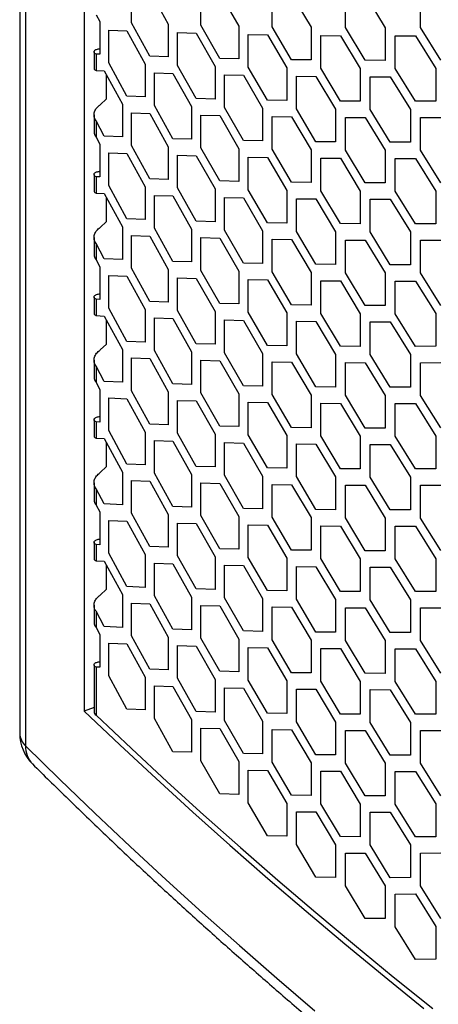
# Model space of a CAD drawing. Header units: millimetres. Extents: x 26293 to 29282, y 1612 to 3704.
# Tile 19 of 54: x 28481 to 28539, y 2623 to 2761. Entities that reach past the tile are written whole.
import ezdxf

# ---------------------------------------------------------------- set-up
doc = ezdxf.new("R2010")
doc.units = ezdxf.units.MM
doc.layers.add('1', color=7, linetype='Continuous')
doc.layers.add('5', color=251, linetype='Continuous')

msp = doc.modelspace()

# ---------------------------------------------------------------- linework, layer by layer
at = {"layer": '1'}
for p, q in [((28480.707, 3394.836), (28480.707, 2660.684)), ((28481.527, 3393.076), (28481.527, 2658.924)), ((28489.756, 3372.136), (28489.756, 2663.779)), ((28491.121, 2664.301), (28489.756, 2663.779))]:
    msp.add_line(p, q, dxfattribs=at)
at = {"layer": '1', "flags": 128}
for points in [[(28489.756, 2663.779), (28494.746, 2659.037), (28499.811, 2654.321), (28504.952, 2649.633), (28510.167, 2644.973), (28515.456, 2640.34), (28520.819, 2635.735), (28526.256, 2631.16), (28531.764, 2626.613), (28537.346, 2622.096)], [(28481.527, 2658.924), (28486.335, 2654.191), (28491.217, 2649.483), (28496.173, 2644.802), (28501.203, 2640.146), (28506.306, 2635.517), (28511.481, 2630.915), (28516.73, 2626.341), (28522.05, 2621.794)]]:
    msp.add_lwpolyline(points, dxfattribs=at)
at = {"layer": '1'}
for centre, radius, start, end in [((28486.782, 2660.684), 6.075, 180, 225.14724), ((28483.156, 2660.755), 2.45, 181.65023, 228.33751), ((28485.016, 2658.795), 3.492, 177.88048, 223.8214)]:
    msp.add_arc(centre, radius, start, end, dxfattribs=at)
msp.add_open_spline([(28482.497, 2656.378), (28483.296, 2655.585), (28485.612, 2653.288), (28489.495, 2649.506), (28494.168, 2645.038), (28498.908, 2640.594), (28503.714, 2636.174), (28508.586, 2631.779), (28513.523, 2627.408), (28518.525, 2623.062), (28523.591, 2618.742), (28528.721, 2614.448), (28533.915, 2610.18), (28539.172, 2605.938), (28544.492, 2601.723), (28549.875, 2597.534), (28555.32, 2593.373), (28560.826, 2589.24), (28566.394, 2585.135), (28572.022, 2581.058), (28577.711, 2577.009), (28583.46, 2572.989), (28589.268, 2568.999), (28595.136, 2565.037), (28601.062, 2561.106), (28607.046, 2557.204), (28613.089, 2553.333), (28619.188, 2549.492), (28625.344, 2545.682), (28631.557, 2541.904), (28637.826, 2538.156), (28644.15, 2534.441), (28650.529, 2530.757), (28656.962, 2527.106), (28663.45, 2523.487), (28669.991, 2519.9), (28676.585, 2516.347), (28683.231, 2512.827), (28689.93, 2509.341), (28696.68, 2505.888), (28703.481, 2502.47), (28710.333, 2499.085), (28717.235, 2495.735), (28724.186, 2492.42), (28731.186, 2489.14), (28738.235, 2485.895), (28745.331, 2482.686), (28752.475, 2479.512), (28759.666, 2476.375), (28766.903, 2473.273), (28774.186, 2470.208), (28781.514, 2467.18), (28788.887, 2464.188), (28796.304, 2461.233), (28803.765, 2458.316), (28811.269, 2455.436), (28818.815, 2452.594), (28826.403, 2449.79), (28834.032, 2447.024), (28841.703, 2444.296), (28849.413, 2441.607), (28855.994, 2439.354), (28860.011, 2438.004), (28861.433, 2437.526)], degree=3, knots=[0, 0, 0, 0, 0.0087723, 0.0254131, 0.0420544, 0.0586964, 0.0753391, 0.0919824, 0.1086263, 0.1252707, 0.1419157, 0.158561, 0.1752068, 0.191853, 0.2084995, 0.2251463, 0.2417934, 0.2584407, 0.2750883, 0.291736, 0.3083839, 0.3250319, 0.34168, 0.3583282, 0.3749765, 0.3916248, 0.4082731, 0.4249214, 0.4415697, 0.458218, 0.4748661, 0.4915143, 0.5081623, 0.5248102, 0.541458, 0.5581057, 0.5747533, 0.5914007, 0.608048, 0.6246951, 0.641342, 0.6579888, 0.6746353, 0.6912817, 0.7079279, 0.7245739, 0.7412197, 0.7578653, 0.7745107, 0.7911559, 0.8078009, 0.8244456, 0.8410901, 0.8577345, 0.8743785, 0.8910224, 0.9076661, 0.9243095, 0.9409527, 0.9575957, 0.9742385, 0.990881, 1, 1, 1, 1], dxfattribs=at)
at = {"layer": '5'}
for p, q in [((28496.367, 2760.25), (28496.367, 2764.832)), ((28498.934, 2764.738), (28501.519, 2760.069)), ((28506.09, 2759.933), (28506.09, 2764.515)), ((28508.729, 2764.447), (28511.386, 2759.804)), ((28516.082, 2759.715), (28516.082, 2764.297)), ((28518.791, 2764.256), (28521.519, 2759.64)), ((28526.339, 2759.599), (28526.339, 2764.181)), ((28529.118, 2764.168), (28531.916, 2759.58)), ((28536.858, 2759.588), (28536.858, 2764.17)), ((28491.402, 2761.401), (28491.922, 2760.432)), ((28491.922, 2760.432), (28491.922, 2755.849)), ((28498.934, 2755.574), (28496.367, 2760.25)), ((28493.186, 2754.65), (28493.186, 2759.232)), ((28493.186, 2759.232), (28495.728, 2759.129)), ((28495.728, 2759.129), (28498.29, 2754.451)), ((28501.519, 2760.069), (28501.519, 2755.486)), ((28502.819, 2754.3), (28502.819, 2758.882)), ((28502.819, 2758.882), (28505.434, 2758.805)), ((28508.729, 2755.282), (28506.09, 2759.933)), ((28511.386, 2759.804), (28511.386, 2755.221)), ((28518.791, 2755.091), (28516.082, 2759.715)), ((28521.519, 2759.64), (28521.519, 2755.058)), ((28529.118, 2755.003), (28526.339, 2759.599)), ((28531.916, 2759.58), (28531.916, 2754.997)), ((28539.707, 2755.02), (28536.858, 2759.588)), ((28505.434, 2758.805), (28508.067, 2754.153)), ((28512.722, 2754.048), (28512.722, 2758.63)), ((28512.722, 2758.63), (28515.407, 2758.58)), ((28515.407, 2758.58), (28518.112, 2753.955)), ((28522.89, 2753.898), (28522.89, 2758.48)), ((28522.89, 2758.48), (28525.647, 2758.458)), ((28525.647, 2758.458), (28528.422, 2753.86)), ((28533.322, 2758.434), (28536.148, 2758.439)), ((28533.322, 2753.852), (28533.322, 2758.434)), ((28536.148, 2758.439), (28538.993, 2753.87)), ((28491.121, 2756.188), (28491.121, 2753.897)), ((28491.402, 2755.872), (28491.402, 2753.581)), ((28491.922, 2755.849), (28491.402, 2755.872)), ((28501.519, 2755.486), (28498.934, 2755.574)), ((28511.386, 2755.221), (28508.729, 2755.282)), ((28521.519, 2755.058), (28518.791, 2755.091)), ((28531.916, 2754.997), (28529.118, 2755.003)), ((28491.402, 2753.581), (28492.554, 2753.531)), ((28492.554, 2753.531), (28495.091, 2748.844)), ((28495.728, 2749.965), (28493.186, 2754.65)), ((28498.29, 2754.451), (28498.29, 2749.869)), ((28505.434, 2749.641), (28502.819, 2754.3)), ((28508.067, 2754.153), (28508.067, 2749.571)), ((28515.407, 2749.416), (28512.722, 2754.048)), ((28518.112, 2753.955), (28518.112, 2749.373)), ((28525.647, 2749.293), (28522.89, 2753.898)), ((28528.422, 2753.86), (28528.422, 2749.278)), ((28536.148, 2749.275), (28533.322, 2753.852)), ((28538.993, 2753.87), (28538.993, 2749.288)), ((28492.875, 2749.609), (28492.875, 2752.937)), ((28499.578, 2748.678), (28499.578, 2753.26)), ((28499.578, 2753.26), (28502.169, 2753.174)), ((28502.169, 2753.174), (28504.778, 2748.514)), ((28509.391, 2748.393), (28509.391, 2752.975)), ((28509.391, 2752.975), (28512.053, 2752.916)), ((28512.053, 2752.916), (28514.734, 2748.282)), ((28519.471, 2748.209), (28519.471, 2752.791)), ((28519.471, 2752.791), (28522.204, 2752.759)), ((28522.204, 2752.759), (28524.956, 2748.152)), ((28529.816, 2748.127), (28529.816, 2752.71)), ((28529.816, 2752.71), (28532.619, 2752.706)), ((28532.619, 2752.706), (28535.44, 2748.127)), ((28491.99, 2748.769), (28492.875, 2749.609)), ((28498.29, 2749.869), (28495.728, 2749.965)), ((28508.067, 2749.571), (28505.434, 2749.641)), ((28518.112, 2749.373), (28515.407, 2749.416)), ((28528.422, 2749.278), (28525.647, 2749.293)), ((28538.993, 2749.288), (28536.148, 2749.275)), ((28495.091, 2748.844), (28495.091, 2744.262)), ((28502.169, 2744.01), (28499.578, 2748.678)), ((28504.778, 2748.514), (28504.778, 2743.931)), ((28512.053, 2743.752), (28509.391, 2748.393)), ((28514.734, 2748.282), (28514.734, 2743.7)), ((28522.204, 2743.595), (28519.471, 2748.209)), ((28524.956, 2748.152), (28524.956, 2743.57)), ((28532.619, 2743.541), (28529.816, 2748.127)), ((28535.44, 2748.127), (28535.44, 2743.545)), ((28491.121, 2747.354), (28491.121, 2745.063)), ((28491.402, 2746.508), (28491.402, 2744.217)), ((28492.554, 2744.366), (28491.402, 2746.508)), ((28496.367, 2743.067), (28496.367, 2747.649)), ((28496.367, 2747.649), (28498.934, 2747.555)), ((28498.934, 2747.555), (28501.519, 2742.885)), ((28506.09, 2742.749), (28506.09, 2747.331)), ((28506.09, 2747.331), (28508.729, 2747.263)), ((28508.729, 2747.263), (28511.386, 2742.62)), ((28516.082, 2742.531), (28516.082, 2747.113)), ((28516.082, 2747.113), (28518.791, 2747.072)), ((28518.791, 2747.072), (28521.519, 2742.456)), ((28526.339, 2742.415), (28526.339, 2746.997)), ((28526.339, 2746.997), (28529.118, 2746.984)), ((28529.118, 2746.984), (28531.916, 2742.396)), ((28536.858, 2746.986), (28539.707, 2747.001)), ((28536.858, 2742.404), (28536.858, 2746.986)), ((28491.402, 2744.217), (28491.922, 2743.248)), ((28495.091, 2744.262), (28492.554, 2744.366)), ((28504.778, 2743.931), (28502.169, 2744.01)), ((28514.734, 2743.7), (28512.053, 2743.752)), ((28491.922, 2743.248), (28491.922, 2738.666)), ((28498.934, 2738.39), (28496.367, 2743.067)), ((28501.519, 2742.885), (28501.519, 2738.303)), ((28508.729, 2738.099), (28506.09, 2742.749)), ((28511.386, 2742.62), (28511.386, 2738.038)), ((28518.791, 2737.908), (28516.082, 2742.531)), ((28521.519, 2742.456), (28521.519, 2737.874)), ((28524.956, 2743.57), (28522.204, 2743.595)), ((28529.118, 2737.819), (28526.339, 2742.415)), ((28531.916, 2742.396), (28531.916, 2737.814)), ((28535.44, 2743.545), (28532.619, 2743.541)), ((28539.707, 2737.837), (28536.858, 2742.404)), ((28493.186, 2737.466), (28493.186, 2742.048)), ((28493.186, 2742.048), (28495.728, 2741.946)), ((28495.728, 2741.946), (28498.29, 2737.267)), ((28502.819, 2737.116), (28502.819, 2741.698)), ((28502.819, 2741.698), (28505.434, 2741.622)), ((28505.434, 2741.622), (28508.067, 2736.969)), ((28512.722, 2736.865), (28512.722, 2741.447)), ((28512.722, 2741.447), (28515.407, 2741.397)), ((28515.407, 2741.397), (28518.112, 2736.772)), ((28522.89, 2736.714), (28522.89, 2741.297)), ((28522.89, 2741.297), (28525.647, 2741.274)), ((28525.647, 2741.274), (28528.422, 2736.676)), ((28533.322, 2741.25), (28536.148, 2741.256)), ((28533.322, 2736.668), (28533.322, 2741.25)), ((28536.148, 2741.256), (28538.993, 2736.687)), ((28491.121, 2739.005), (28491.121, 2736.713)), ((28491.402, 2738.688), (28491.402, 2736.397)), ((28491.922, 2738.666), (28491.402, 2738.688)), ((28501.519, 2738.303), (28498.934, 2738.39)), ((28495.728, 2732.781), (28493.186, 2737.466)), ((28498.29, 2737.267), (28498.29, 2732.685)), ((28505.434, 2732.457), (28502.819, 2737.116)), ((28508.067, 2736.969), (28508.067, 2732.387)), ((28511.386, 2738.038), (28508.729, 2738.099)), ((28515.407, 2732.232), (28512.722, 2736.865)), ((28518.112, 2736.772), (28518.112, 2732.189)), ((28521.519, 2737.874), (28518.791, 2737.908)), ((28531.916, 2737.814), (28529.118, 2737.819)), ((28491.402, 2736.397), (28492.554, 2736.347)), ((28492.554, 2736.347), (28495.091, 2731.66)), ((28492.875, 2732.425), (28492.875, 2735.753)), ((28499.578, 2731.494), (28499.578, 2736.076)), ((28499.578, 2736.076), (28502.169, 2735.991)), ((28502.169, 2735.991), (28504.778, 2731.33)), ((28509.391, 2731.209), (28509.391, 2735.792)), ((28509.391, 2735.792), (28512.053, 2735.733)), ((28512.053, 2735.733), (28514.734, 2731.098)), ((28519.471, 2731.025), (28519.471, 2735.607)), ((28519.471, 2735.607), (28522.204, 2735.576)), ((28522.204, 2735.576), (28524.956, 2730.969)), ((28525.647, 2732.109), (28522.89, 2736.714)), ((28528.422, 2736.676), (28528.422, 2732.094)), ((28529.816, 2730.944), (28529.816, 2735.526)), ((28529.816, 2735.526), (28532.619, 2735.522)), ((28532.619, 2735.522), (28535.44, 2730.944)), ((28536.148, 2732.091), (28533.322, 2736.668)), ((28538.993, 2736.687), (28538.993, 2732.104)), ((28498.29, 2732.685), (28495.728, 2732.781)), ((28491.99, 2731.586), (28492.875, 2732.425)), ((28495.091, 2731.66), (28495.091, 2727.078)), ((28502.169, 2726.826), (28499.578, 2731.494)), ((28504.778, 2731.33), (28504.778, 2726.748)), ((28508.067, 2732.387), (28505.434, 2732.457)), ((28518.112, 2732.189), (28515.407, 2732.232)), ((28528.422, 2732.094), (28525.647, 2732.109)), ((28538.993, 2732.104), (28536.148, 2732.091)), ((28491.121, 2730.171), (28491.121, 2727.879)), ((28496.367, 2725.883), (28496.367, 2730.465)), ((28496.367, 2730.465), (28498.934, 2730.371)), ((28498.934, 2730.371), (28501.519, 2725.701)), ((28506.09, 2725.565), (28506.09, 2730.148)), ((28506.09, 2730.148), (28508.729, 2730.08)), ((28508.729, 2730.08), (28511.386, 2725.437)), ((28512.053, 2726.568), (28509.391, 2731.209)), ((28514.734, 2731.098), (28514.734, 2726.516)), ((28516.082, 2725.347), (28516.082, 2729.93)), ((28516.082, 2729.93), (28518.791, 2729.889)), ((28518.791, 2729.889), (28521.519, 2725.273)), ((28522.204, 2726.411), (28519.471, 2731.025)), ((28524.956, 2730.969), (28524.956, 2726.386)), ((28532.619, 2726.358), (28529.816, 2730.944)), ((28535.44, 2730.944), (28535.44, 2726.361)), ((28491.402, 2729.324), (28491.402, 2727.033)), ((28492.554, 2727.183), (28491.402, 2729.324)), ((28526.339, 2725.231), (28526.339, 2729.814)), ((28526.339, 2729.814), (28529.118, 2729.8)), ((28529.118, 2729.8), (28531.916, 2725.212)), ((28536.858, 2729.803), (28539.707, 2729.818)), ((28536.858, 2725.22), (28536.858, 2729.803)), ((28495.091, 2727.078), (28492.554, 2727.183)), ((28491.402, 2727.033), (28491.922, 2726.064)), ((28491.922, 2726.064), (28491.922, 2721.482)), ((28498.934, 2721.206), (28496.367, 2725.883)), ((28504.778, 2726.748), (28502.169, 2726.826)), ((28514.734, 2726.516), (28512.053, 2726.568)), ((28524.956, 2726.386), (28522.204, 2726.411)), ((28535.44, 2726.361), (28532.619, 2726.358)), ((28493.186, 2720.283), (28493.186, 2724.865)), ((28493.186, 2724.865), (28495.728, 2724.762)), ((28495.728, 2724.762), (28498.29, 2720.084)), ((28501.519, 2725.701), (28501.519, 2721.119)), ((28502.819, 2719.932), (28502.819, 2724.515)), ((28502.819, 2724.515), (28505.434, 2724.438)), ((28505.434, 2724.438), (28508.067, 2719.786)), ((28508.729, 2720.915), (28506.09, 2725.565)), ((28511.386, 2725.437), (28511.386, 2720.854)), ((28518.791, 2720.724), (28516.082, 2725.347)), ((28521.519, 2725.273), (28521.519, 2720.69)), ((28529.118, 2720.636), (28526.339, 2725.231)), ((28531.916, 2725.212), (28531.916, 2720.63)), ((28539.707, 2720.653), (28536.858, 2725.22)), ((28512.722, 2719.681), (28512.722, 2724.263)), ((28512.722, 2724.263), (28515.407, 2724.213)), ((28515.407, 2724.213), (28518.112, 2719.588)), ((28522.89, 2719.531), (28522.89, 2724.113)), ((28522.89, 2724.113), (28525.647, 2724.09)), ((28525.647, 2724.09), (28528.422, 2719.493)), ((28533.322, 2724.067), (28536.148, 2724.072)), ((28533.322, 2719.484), (28533.322, 2724.067)), ((28536.148, 2724.072), (28538.993, 2719.503)), ((28491.121, 2721.821), (28491.121, 2719.53)), ((28491.402, 2721.505), (28491.402, 2719.214)), ((28491.922, 2721.482), (28491.402, 2721.505)), ((28495.728, 2715.597), (28493.186, 2720.283)), ((28501.519, 2721.119), (28498.934, 2721.206)), ((28511.386, 2720.854), (28508.729, 2720.915)), ((28521.519, 2720.69), (28518.791, 2720.724)), ((28531.916, 2720.63), (28529.118, 2720.636)), ((28491.402, 2719.214), (28492.554, 2719.164)), ((28492.554, 2719.164), (28495.091, 2714.477)), ((28498.29, 2720.084), (28498.29, 2715.501)), ((28499.578, 2714.31), (28499.578, 2718.893)), ((28499.578, 2718.893), (28502.169, 2718.807)), ((28502.169, 2718.807), (28504.778, 2714.146)), ((28505.434, 2715.273), (28502.819, 2719.932)), ((28508.067, 2719.786), (28508.067, 2715.204)), ((28515.407, 2715.049), (28512.722, 2719.681)), ((28518.112, 2719.588), (28518.112, 2715.006)), ((28525.647, 2714.926), (28522.89, 2719.531)), ((28528.422, 2719.493), (28528.422, 2714.911)), ((28536.148, 2714.908), (28533.322, 2719.484)), ((28538.993, 2719.503), (28538.993, 2714.921)), ((28492.875, 2715.241), (28492.875, 2718.57)), ((28509.391, 2714.026), (28509.391, 2718.608)), ((28509.391, 2718.608), (28512.053, 2718.549)), ((28512.053, 2718.549), (28514.734, 2713.915)), ((28519.471, 2713.841), (28519.471, 2718.424)), ((28519.471, 2718.424), (28522.204, 2718.392)), ((28522.204, 2718.392), (28524.956, 2713.785)), ((28529.816, 2713.76), (28529.816, 2718.343)), ((28529.816, 2718.343), (28532.619, 2718.339)), ((28532.619, 2718.339), (28535.44, 2713.76)), ((28491.99, 2714.402), (28492.875, 2715.241)), ((28498.29, 2715.501), (28495.728, 2715.597)), ((28508.067, 2715.204), (28505.434, 2715.273)), ((28518.112, 2715.006), (28515.407, 2715.049)), ((28528.422, 2714.911), (28525.647, 2714.926)), ((28538.993, 2714.921), (28536.148, 2714.908)), ((28495.091, 2714.477), (28495.091, 2709.895)), ((28502.169, 2709.643), (28499.578, 2714.31)), ((28504.778, 2714.146), (28504.778, 2709.564)), ((28512.053, 2709.384), (28509.391, 2714.026)), ((28514.734, 2713.915), (28514.734, 2709.332)), ((28522.204, 2709.227), (28519.471, 2713.841)), ((28524.956, 2713.785), (28524.956, 2709.203)), ((28532.619, 2709.174), (28529.816, 2713.76)), ((28535.44, 2713.76), (28535.44, 2709.178)), ((28491.121, 2712.987), (28491.121, 2710.696)), ((28491.402, 2712.141), (28491.402, 2709.85)), ((28492.554, 2709.999), (28491.402, 2712.141)), ((28496.367, 2708.699), (28496.367, 2713.282)), ((28496.367, 2713.282), (28498.934, 2713.187)), ((28498.934, 2713.187), (28501.519, 2708.518)), ((28506.09, 2708.382), (28506.09, 2712.964)), ((28506.09, 2712.964), (28508.729, 2712.896)), ((28508.729, 2712.896), (28511.386, 2708.253)), ((28516.082, 2708.164), (28516.082, 2712.746)), ((28516.082, 2712.746), (28518.791, 2712.705)), ((28518.791, 2712.705), (28521.519, 2708.089)), ((28526.339, 2708.048), (28526.339, 2712.63)), ((28526.339, 2712.63), (28529.118, 2712.617)), ((28529.118, 2712.617), (28531.916, 2708.029)), ((28536.858, 2712.619), (28539.707, 2712.634)), ((28536.858, 2708.037), (28536.858, 2712.619)), ((28491.402, 2709.85), (28491.922, 2708.881)), ((28495.091, 2709.895), (28492.554, 2709.999)), ((28504.778, 2709.564), (28502.169, 2709.643)), ((28514.734, 2709.332), (28512.053, 2709.384)), ((28524.956, 2709.203), (28522.204, 2709.227)), ((28535.44, 2709.178), (28532.619, 2709.174)), ((28491.922, 2708.881), (28491.922, 2704.298)), ((28498.934, 2704.023), (28496.367, 2708.699)), ((28501.519, 2708.518), (28501.519, 2703.935)), ((28508.729, 2703.731), (28506.09, 2708.382)), ((28511.386, 2708.253), (28511.386, 2703.671)), ((28518.791, 2703.54), (28516.082, 2708.164)), ((28521.519, 2708.089), (28521.519, 2703.507)), ((28529.118, 2703.452), (28526.339, 2708.048)), ((28531.916, 2708.029), (28531.916, 2703.446)), ((28539.707, 2703.47), (28536.858, 2708.037)), ((28493.186, 2703.099), (28493.186, 2707.681)), ((28493.186, 2707.681), (28495.728, 2707.578)), ((28495.728, 2707.578), (28498.29, 2702.9)), ((28502.819, 2702.749), (28502.819, 2707.331)), ((28502.819, 2707.331), (28505.434, 2707.254)), ((28505.434, 2707.254), (28508.067, 2702.602)), ((28512.722, 2702.497), (28512.722, 2707.08)), ((28512.722, 2707.08), (28515.407, 2707.029)), ((28515.407, 2707.029), (28518.112, 2702.404)), ((28522.89, 2702.347), (28522.89, 2706.929)), ((28522.89, 2706.929), (28525.647, 2706.907)), ((28525.647, 2706.907), (28528.422, 2702.309)), ((28533.322, 2706.883), (28536.148, 2706.889)), ((28533.322, 2702.301), (28533.322, 2706.883)), ((28536.148, 2706.889), (28538.993, 2702.319)), ((28491.121, 2704.637), (28491.121, 2702.346)), ((28491.402, 2704.321), (28491.402, 2702.03)), ((28491.922, 2704.298), (28491.402, 2704.321)), ((28501.519, 2703.935), (28498.934, 2704.023)), ((28511.386, 2703.671), (28508.729, 2703.731)), ((28495.728, 2698.414), (28493.186, 2703.099)), ((28498.29, 2702.9), (28498.29, 2698.318)), ((28505.434, 2698.09), (28502.819, 2702.749)), ((28508.067, 2702.602), (28508.067, 2698.02)), ((28515.407, 2697.865), (28512.722, 2702.497)), ((28518.112, 2702.404), (28518.112, 2697.822)), ((28521.519, 2703.507), (28518.791, 2703.54)), ((28525.647, 2697.742), (28522.89, 2702.347)), ((28528.422, 2702.309), (28528.422, 2697.727)), ((28531.916, 2703.446), (28529.118, 2703.452)), ((28536.148, 2697.724), (28533.322, 2702.301)), ((28538.993, 2702.319), (28538.993, 2697.737)), ((28491.402, 2702.03), (28492.554, 2701.98)), ((28492.554, 2701.98), (28495.091, 2697.293)), ((28492.875, 2698.058), (28492.875, 2701.386)), ((28499.578, 2697.127), (28499.578, 2701.709)), ((28499.578, 2701.709), (28502.169, 2701.624)), ((28502.169, 2701.624), (28504.778, 2696.963)), ((28509.391, 2696.842), (28509.391, 2701.424)), ((28509.391, 2701.424), (28512.053, 2701.365)), ((28512.053, 2701.365), (28514.734, 2696.731)), ((28519.471, 2696.658), (28519.471, 2701.24)), ((28519.471, 2701.24), (28522.204, 2701.208)), ((28522.204, 2701.208), (28524.956, 2696.601)), ((28529.816, 2696.577), (28529.816, 2701.159)), ((28529.816, 2701.159), (28532.619, 2701.155)), ((28532.619, 2701.155), (28535.44, 2696.576)), ((28498.29, 2698.318), (28495.728, 2698.414)), ((28491.99, 2697.218), (28492.875, 2698.058)), ((28495.091, 2697.293), (28495.091, 2692.711)), ((28502.169, 2692.459), (28499.578, 2697.127)), ((28504.778, 2696.963), (28504.778, 2692.38)), ((28508.067, 2698.02), (28505.434, 2698.09)), ((28512.053, 2692.201), (28509.391, 2696.842)), ((28514.734, 2696.731), (28514.734, 2692.149)), ((28518.112, 2697.822), (28515.407, 2697.865)), ((28528.422, 2697.727), (28525.647, 2697.742)), ((28538.993, 2697.737), (28536.148, 2697.724)), ((28491.121, 2695.803), (28491.121, 2693.512)), ((28496.367, 2691.516), (28496.367, 2696.098)), ((28496.367, 2696.098), (28498.934, 2696.004)), ((28498.934, 2696.004), (28501.519, 2691.334)), ((28506.09, 2691.198), (28506.09, 2695.78)), ((28506.09, 2695.78), (28508.729, 2695.712)), ((28508.729, 2695.712), (28511.386, 2691.069)), ((28516.082, 2690.98), (28516.082, 2695.562)), ((28516.082, 2695.562), (28518.791, 2695.521)), ((28518.791, 2695.521), (28521.519, 2690.905)), ((28522.204, 2692.044), (28519.471, 2696.658)), ((28524.956, 2696.601), (28524.956, 2692.019)), ((28526.339, 2690.864), (28526.339, 2695.446)), ((28526.339, 2695.446), (28529.118, 2695.433)), ((28529.118, 2695.433), (28531.916, 2690.845)), ((28532.619, 2691.99), (28529.816, 2696.577)), ((28535.44, 2696.576), (28535.44, 2691.994)), ((28536.858, 2695.435), (28539.707, 2695.451)), ((28536.858, 2690.853), (28536.858, 2695.435)), ((28491.402, 2694.957), (28491.402, 2692.666)), ((28492.554, 2692.816), (28491.402, 2694.957)), ((28491.402, 2692.666), (28491.922, 2691.697)), ((28495.091, 2692.711), (28492.554, 2692.816)), ((28491.922, 2691.697), (28491.922, 2687.115)), ((28498.934, 2686.839), (28496.367, 2691.516)), ((28501.519, 2691.334), (28501.519, 2686.752)), ((28504.778, 2692.38), (28502.169, 2692.459)), ((28514.734, 2692.149), (28512.053, 2692.201)), ((28524.956, 2692.019), (28522.204, 2692.044)), ((28535.44, 2691.994), (28532.619, 2691.99)), ((28493.186, 2685.915), (28493.186, 2690.498)), ((28493.186, 2690.498), (28495.728, 2690.395)), ((28495.728, 2690.395), (28498.29, 2685.716)), ((28502.819, 2685.565), (28502.819, 2690.147)), ((28502.819, 2690.147), (28505.434, 2690.071)), ((28505.434, 2690.071), (28508.067, 2685.419)), ((28508.729, 2686.548), (28506.09, 2691.198)), ((28511.386, 2691.069), (28511.386, 2686.487)), ((28512.722, 2685.314), (28512.722, 2689.896)), ((28512.722, 2689.896), (28515.407, 2689.846)), ((28515.407, 2689.846), (28518.112, 2685.221)), ((28518.791, 2686.357), (28516.082, 2690.98)), ((28521.519, 2690.905), (28521.519, 2686.323)), ((28529.118, 2686.269), (28526.339, 2690.864)), ((28531.916, 2690.845), (28531.916, 2686.263)), ((28539.707, 2686.286), (28536.858, 2690.853)), ((28522.89, 2685.163), (28522.89, 2689.746)), ((28522.89, 2689.746), (28525.647, 2689.723)), ((28525.647, 2689.723), (28528.422, 2685.126)), ((28533.322, 2689.699), (28536.148, 2689.705)), ((28533.322, 2685.117), (28533.322, 2689.699)), ((28536.148, 2689.705), (28538.993, 2685.136)), ((28491.121, 2687.454), (28491.121, 2685.163)), ((28491.402, 2687.138), (28491.402, 2684.846)), ((28491.922, 2687.115), (28491.402, 2687.138)), ((28495.728, 2681.23), (28493.186, 2685.915)), ((28498.29, 2685.716), (28498.29, 2681.134)), ((28501.519, 2686.752), (28498.934, 2686.839)), ((28511.386, 2686.487), (28508.729, 2686.548)), ((28521.519, 2686.323), (28518.791, 2686.357)), ((28531.916, 2686.263), (28529.118, 2686.269)), ((28491.402, 2684.846), (28492.554, 2684.796)), ((28492.554, 2684.796), (28495.091, 2680.11)), ((28499.578, 2679.943), (28499.578, 2684.525)), ((28499.578, 2684.525), (28502.169, 2684.44)), ((28502.169, 2684.44), (28504.778, 2679.779)), ((28505.434, 2680.906), (28502.819, 2685.565)), ((28508.067, 2685.419), (28508.067, 2680.836)), ((28515.407, 2680.681), (28512.722, 2685.314)), ((28518.112, 2685.221), (28518.112, 2680.638)), ((28525.647, 2680.558), (28522.89, 2685.163)), ((28528.422, 2685.126), (28528.422, 2680.543)), ((28536.148, 2680.54), (28533.322, 2685.117)), ((28538.993, 2685.136), (28538.993, 2680.554)), ((28492.875, 2680.874), (28492.875, 2684.202)), ((28509.391, 2679.658), (28509.391, 2684.241)), ((28509.391, 2684.241), (28512.053, 2684.182)), ((28512.053, 2684.182), (28514.734, 2679.548)), ((28519.471, 2679.474), (28519.471, 2684.056)), ((28519.471, 2684.056), (28522.204, 2684.025)), ((28522.204, 2684.025), (28524.956, 2679.418)), ((28529.816, 2679.393), (28529.816, 2683.975)), ((28529.816, 2683.975), (28532.619, 2683.971)), ((28532.619, 2683.971), (28535.44, 2679.393)), ((28491.99, 2680.035), (28492.875, 2680.874)), ((28498.29, 2681.134), (28495.728, 2681.23)), ((28508.067, 2680.836), (28505.434, 2680.906)), ((28518.112, 2680.638), (28515.407, 2680.681)), ((28528.422, 2680.543), (28525.647, 2680.558)), ((28538.993, 2680.554), (28536.148, 2680.54)), ((28495.091, 2680.11), (28495.091, 2675.527)), ((28496.367, 2674.332), (28496.367, 2678.914)), ((28496.367, 2678.914), (28498.934, 2678.82)), ((28498.934, 2678.82), (28501.519, 2674.15)), ((28502.169, 2675.275), (28499.578, 2679.943)), ((28504.778, 2679.779), (28504.778, 2675.197)), ((28512.053, 2675.017), (28509.391, 2679.658)), ((28514.734, 2679.548), (28514.734, 2674.965)), ((28522.204, 2674.86), (28519.471, 2679.474)), ((28524.956, 2679.418), (28524.956, 2674.836)), ((28532.619, 2674.807), (28529.816, 2679.393)), ((28535.44, 2679.393), (28535.44, 2674.81)), ((28491.121, 2678.62), (28491.121, 2676.329)), ((28491.402, 2677.774), (28491.402, 2675.482)), ((28492.554, 2675.632), (28491.402, 2677.774)), ((28506.09, 2674.014), (28506.09, 2678.597)), ((28506.09, 2678.597), (28508.729, 2678.529)), ((28508.729, 2678.529), (28511.386, 2673.886)), ((28516.082, 2673.796), (28516.082, 2678.379)), ((28516.082, 2678.379), (28518.791, 2678.338)), ((28518.791, 2678.338), (28521.519, 2673.722)), ((28526.339, 2673.681), (28526.339, 2678.263)), ((28526.339, 2678.263), (28529.118, 2678.25)), ((28529.118, 2678.25), (28531.916, 2673.661)), ((28536.858, 2678.252), (28539.707, 2678.267)), ((28536.858, 2673.67), (28536.858, 2678.252)), ((28491.402, 2675.482), (28491.922, 2674.514)), ((28495.091, 2675.527), (28492.554, 2675.632)), ((28504.778, 2675.197), (28502.169, 2675.275)), ((28514.734, 2674.965), (28512.053, 2675.017)), ((28524.956, 2674.836), (28522.204, 2674.86)), ((28535.44, 2674.81), (28532.619, 2674.807)), ((28491.922, 2674.514), (28491.922, 2669.931)), ((28493.186, 2668.732), (28493.186, 2673.314)), ((28493.186, 2673.314), (28495.728, 2673.211)), ((28498.934, 2669.655), (28496.367, 2674.332)), ((28501.519, 2674.15), (28501.519, 2669.568)), ((28508.729, 2669.364), (28506.09, 2674.014)), ((28511.386, 2673.886), (28511.386, 2669.303)), ((28518.791, 2669.173), (28516.082, 2673.796)), ((28521.519, 2673.722), (28521.519, 2669.139)), ((28529.118, 2669.085), (28526.339, 2673.681)), ((28531.916, 2673.661), (28531.916, 2669.079)), ((28539.707, 2669.102), (28536.858, 2673.67)), ((28495.728, 2673.211), (28498.29, 2668.533)), ((28502.819, 2668.382), (28502.819, 2672.964)), ((28502.819, 2672.964), (28505.434, 2672.887)), ((28505.434, 2672.887), (28508.067, 2668.235)), ((28512.722, 2668.13), (28512.722, 2672.712)), ((28512.722, 2672.712), (28515.407, 2672.662)), ((28515.407, 2672.662), (28518.112, 2668.037)), ((28522.89, 2667.98), (28522.89, 2672.562)), ((28522.89, 2672.562), (28525.647, 2672.539)), ((28525.647, 2672.539), (28528.422, 2667.942)), ((28533.322, 2672.516), (28536.148, 2672.521)), ((28533.322, 2667.934), (28533.322, 2672.516)), ((28536.148, 2672.521), (28538.993, 2667.952)), ((28491.121, 2670.278), (28491.121, 2663.777)), ((28491.121, 2670.27), (28491.121, 2667.979)), ((28491.402, 2669.954), (28491.402, 2663.196)), ((28491.402, 2669.954), (28491.402, 2667.663)), ((28491.922, 2669.931), (28491.402, 2669.954)), ((28501.519, 2669.568), (28498.934, 2669.655)), ((28511.386, 2669.303), (28508.729, 2669.364)), ((28521.519, 2669.139), (28518.791, 2669.173)), ((28495.728, 2664.046), (28493.186, 2668.732)), ((28498.29, 2668.533), (28498.29, 2663.951)), ((28505.434, 2663.722), (28502.819, 2668.382)), ((28508.067, 2668.235), (28508.067, 2663.653)), ((28515.407, 2663.498), (28512.722, 2668.13)), ((28518.112, 2668.037), (28518.112, 2663.455)), ((28525.647, 2663.375), (28522.89, 2667.98)), ((28528.422, 2667.942), (28528.422, 2663.36)), ((28531.916, 2669.079), (28529.118, 2669.085)), ((28536.148, 2663.357), (28533.322, 2667.934)), ((28538.993, 2667.952), (28538.993, 2663.37)), ((28499.578, 2662.76), (28499.578, 2667.342)), ((28499.578, 2667.342), (28502.169, 2667.256)), ((28502.169, 2667.256), (28504.778, 2662.595)), ((28509.391, 2662.475), (28509.391, 2667.057)), ((28509.391, 2667.057), (28512.053, 2666.998)), ((28512.053, 2666.998), (28514.734, 2662.364)), ((28519.471, 2662.291), (28519.471, 2666.873)), ((28519.471, 2666.873), (28522.204, 2666.841)), ((28522.204, 2666.841), (28524.956, 2662.234)), ((28529.816, 2662.209), (28529.816, 2666.792)), ((28529.816, 2666.792), (28532.619, 2666.788)), ((28532.619, 2666.788), (28535.44, 2662.209)), ((28498.29, 2663.951), (28495.728, 2664.046)), ((28508.067, 2663.653), (28505.434, 2663.722)), ((28502.169, 2658.092), (28499.578, 2662.76)), ((28504.778, 2662.595), (28504.778, 2658.013)), ((28512.053, 2657.833), (28509.391, 2662.475)), ((28514.734, 2662.364), (28514.734, 2657.782)), ((28518.112, 2663.455), (28515.407, 2663.498)), ((28522.204, 2657.676), (28519.471, 2662.291)), ((28524.956, 2662.234), (28524.956, 2657.652)), ((28528.422, 2663.36), (28525.647, 2663.375)), ((28538.993, 2663.37), (28536.148, 2663.357)), ((28506.09, 2656.831), (28506.09, 2661.413)), ((28506.09, 2661.413), (28508.729, 2661.345)), ((28508.729, 2661.345), (28511.386, 2656.702)), ((28516.082, 2656.613), (28516.082, 2661.195)), ((28516.082, 2661.195), (28518.791, 2661.154)), ((28518.791, 2661.154), (28521.519, 2656.538)), ((28526.339, 2656.497), (28526.339, 2661.079)), ((28526.339, 2661.079), (28529.118, 2661.066)), ((28529.118, 2661.066), (28531.916, 2656.478)), ((28532.619, 2657.623), (28529.816, 2662.209)), ((28535.44, 2662.209), (28535.44, 2657.627)), ((28536.858, 2661.068), (28539.707, 2661.083)), ((28536.858, 2656.486), (28536.858, 2661.068)), ((28504.778, 2658.013), (28502.169, 2658.092)), ((28508.729, 2652.181), (28506.09, 2656.831)), ((28511.386, 2656.702), (28511.386, 2652.12)), ((28514.734, 2657.782), (28512.053, 2657.833)), ((28524.956, 2657.652), (28522.204, 2657.676)), ((28535.44, 2657.627), (28532.619, 2657.623)), ((28512.722, 2650.946), (28512.722, 2655.529)), ((28512.722, 2655.529), (28515.407, 2655.479)), ((28515.407, 2655.479), (28518.112, 2650.853)), ((28518.791, 2651.989), (28516.082, 2656.613)), ((28521.519, 2656.538), (28521.519, 2651.956)), ((28522.89, 2650.796), (28522.89, 2655.378)), ((28522.89, 2655.378), (28525.647, 2655.356)), ((28525.647, 2655.356), (28528.422, 2650.758)), ((28529.118, 2651.901), (28526.339, 2656.497)), ((28531.916, 2656.478), (28531.916, 2651.896)), ((28533.322, 2655.332), (28536.148, 2655.338)), ((28533.322, 2650.75), (28533.322, 2655.332)), ((28536.148, 2655.338), (28538.993, 2650.769)), ((28539.707, 2651.919), (28536.858, 2656.486)), ((28511.386, 2652.12), (28508.729, 2652.181)), ((28521.519, 2651.956), (28518.791, 2651.989)), ((28531.916, 2651.896), (28529.118, 2651.901)), ((28515.407, 2646.314), (28512.722, 2650.946)), ((28518.112, 2650.853), (28518.112, 2646.271)), ((28525.647, 2646.191), (28522.89, 2650.796)), ((28528.422, 2650.758), (28528.422, 2646.176)), ((28536.148, 2646.173), (28533.322, 2650.75)), ((28538.993, 2650.769), (28538.993, 2646.186)), ((28519.471, 2645.107), (28519.471, 2649.689)), ((28519.471, 2649.689), (28522.204, 2649.657)), ((28522.204, 2649.657), (28524.956, 2645.051)), ((28529.816, 2645.026), (28529.816, 2649.608)), ((28529.816, 2649.608), (28532.619, 2649.604)), ((28532.619, 2649.604), (28535.44, 2645.025)), ((28518.112, 2646.271), (28515.407, 2646.314)), ((28528.422, 2646.176), (28525.647, 2646.191)), ((28538.993, 2646.186), (28536.148, 2646.173)), ((28522.204, 2640.493), (28519.471, 2645.107)), ((28524.956, 2645.051), (28524.956, 2640.468)), ((28532.619, 2640.439), (28529.816, 2645.026)), ((28535.44, 2645.025), (28535.44, 2640.443)), ((28526.339, 2639.313), (28526.339, 2643.896)), ((28526.339, 2643.896), (28529.118, 2643.882)), ((28529.118, 2643.882), (28531.916, 2639.294)), ((28536.858, 2643.885), (28539.707, 2643.9)), ((28536.858, 2639.302), (28536.858, 2643.885)), ((28524.956, 2640.468), (28522.204, 2640.493)), ((28535.44, 2640.443), (28532.619, 2640.439)), ((28529.118, 2634.718), (28526.339, 2639.313)), ((28531.916, 2639.294), (28531.916, 2634.712)), ((28539.707, 2634.735), (28536.858, 2639.302)), ((28533.322, 2638.149), (28536.148, 2638.154)), ((28533.322, 2633.566), (28533.322, 2638.149)), ((28536.148, 2638.154), (28538.993, 2633.585)), ((28531.916, 2634.712), (28529.118, 2634.718)), ((28536.148, 2628.99), (28533.322, 2633.566)), ((28538.993, 2633.585), (28538.993, 2629.003)), ((28538.993, 2629.003), (28536.148, 2628.99))]:
    msp.add_line(p, q, dxfattribs=at)
at = {"layer": '5', "flags": 128}
msp.add_lwpolyline([(28491.402, 2663.196), (28496.354, 2658.522), (28501.379, 2653.874), (28506.477, 2649.252), (28511.648, 2644.658), (28516.891, 2640.091), (28522.206, 2635.551), (28527.592, 2631.04), (28533.049, 2626.557), (28538.577, 2622.103)], dxfattribs=at)
at = {"layer": '5'}
msp.add_arc((28491.927, 2663.809), 0.807, 182.23233, 229.37163, dxfattribs=at)
for points, knots in [([(28491.402, 2755.872), (28491.346, 2755.903), (28491.231, 2755.966), (28491.141, 2756.076), (28491.11, 2756.191), (28491.142, 2756.303), (28491.234, 2756.409), (28491.382, 2756.502), (28491.584, 2756.578), (28491.771, 2756.62), (28491.894, 2756.633), (28491.922, 2756.636)], [0, 0, 0, 0, 0.1235727, 0.2511615, 0.3682358, 0.4887052, 0.6057753, 0.7262403, 0.8433105, 0.9637755, 1, 1, 1, 1]), ([(28491.129, 2753.897), (28491.127, 2753.877), (28491.123, 2753.82), (28491.184, 2753.728), (28491.282, 2753.642), (28491.371, 2753.597), (28491.402, 2753.581)], [0, 0, 0, 0, 0.1728133, 0.4923642, 0.8211815, 1, 1, 1, 1]), ([(28491.402, 2746.508), (28491.346, 2746.599), (28491.231, 2746.782), (28491.141, 2747.071), (28491.11, 2747.362), (28491.142, 2747.644), (28491.234, 2747.923), (28491.382, 2748.187), (28491.584, 2748.436), (28491.793, 2748.628), (28491.939, 2748.732), (28491.99, 2748.769)], [0, 0, 0, 0, 0.1200566, 0.244015, 0.3577581, 0.4747997, 0.5885387, 0.705576, 0.8193151, 0.9363524, 1, 1, 1, 1]), ([(28491.129, 2745.063), (28491.127, 2745.013), (28491.123, 2744.869), (28491.184, 2744.631), (28491.282, 2744.399), (28491.371, 2744.264), (28491.402, 2744.217)], [0, 0, 0, 0, 0.1728133, 0.4923642, 0.8211815, 1, 1, 1, 1]), ([(28491.402, 2738.688), (28491.346, 2738.719), (28491.231, 2738.782), (28491.141, 2738.893), (28491.11, 2739.008), (28491.142, 2739.119), (28491.234, 2739.225), (28491.382, 2739.319), (28491.584, 2739.394), (28491.771, 2739.437), (28491.894, 2739.45), (28491.922, 2739.452)], [0, 0, 0, 0, 0.1235727, 0.2511615, 0.3682358, 0.4887052, 0.6057753, 0.7262403, 0.8433105, 0.9637755, 1, 1, 1, 1]), ([(28491.129, 2736.713), (28491.127, 2736.694), (28491.123, 2736.637), (28491.184, 2736.544), (28491.282, 2736.458), (28491.371, 2736.413), (28491.402, 2736.397)], [0, 0, 0, 0, 0.1728133, 0.4923642, 0.8211815, 1, 1, 1, 1]), ([(28491.402, 2729.324), (28491.346, 2729.415), (28491.231, 2729.599), (28491.141, 2729.887), (28491.11, 2730.178), (28491.142, 2730.461), (28491.234, 2730.74), (28491.382, 2731.004), (28491.584, 2731.252), (28491.793, 2731.444), (28491.939, 2731.549), (28491.99, 2731.586)], [0, 0, 0, 0, 0.1200566, 0.244015, 0.3577581, 0.4747997, 0.5885387, 0.705576, 0.8193151, 0.9363524, 1, 1, 1, 1]), ([(28491.129, 2727.879), (28491.127, 2727.829), (28491.123, 2727.685), (28491.184, 2727.448), (28491.282, 2727.215), (28491.371, 2727.081), (28491.402, 2727.033)], [0, 0, 0, 0, 0.1728133, 0.4923642, 0.8211815, 1, 1, 1, 1]), ([(28491.402, 2721.505), (28491.346, 2721.536), (28491.231, 2721.598), (28491.141, 2721.709), (28491.11, 2721.824), (28491.142, 2721.936), (28491.234, 2722.042), (28491.382, 2722.135), (28491.584, 2722.21), (28491.771, 2722.253), (28491.894, 2722.266), (28491.922, 2722.269)], [0, 0, 0, 0, 0.1235727, 0.2511615, 0.3682358, 0.4887052, 0.6057753, 0.7262403, 0.8433105, 0.9637755, 1, 1, 1, 1]), ([(28491.129, 2719.53), (28491.127, 2719.51), (28491.123, 2719.453), (28491.184, 2719.361), (28491.282, 2719.275), (28491.371, 2719.23), (28491.402, 2719.214)], [0, 0, 0, 0, 0.1728133, 0.4923642, 0.8211815, 1, 1, 1, 1]), ([(28491.402, 2712.141), (28491.346, 2712.231), (28491.231, 2712.415), (28491.141, 2712.704), (28491.11, 2712.994), (28491.142, 2713.277), (28491.234, 2713.556), (28491.382, 2713.82), (28491.584, 2714.069), (28491.793, 2714.261), (28491.939, 2714.365), (28491.99, 2714.402)], [0, 0, 0, 0, 0.1200566, 0.244015, 0.3577581, 0.4747997, 0.5885387, 0.705576, 0.8193151, 0.9363524, 1, 1, 1, 1]), ([(28491.129, 2710.696), (28491.127, 2710.645), (28491.123, 2710.502), (28491.184, 2710.264), (28491.282, 2710.032), (28491.371, 2709.897), (28491.402, 2709.85)], [0, 0, 0, 0, 0.1728133, 0.4923642, 0.8211815, 1, 1, 1, 1]), ([(28491.402, 2704.321), (28491.346, 2704.352), (28491.231, 2704.415), (28491.141, 2704.526), (28491.11, 2704.64), (28491.142, 2704.752), (28491.234, 2704.858), (28491.382, 2704.951), (28491.584, 2705.027), (28491.771, 2705.069), (28491.894, 2705.082), (28491.922, 2705.085)], [0, 0, 0, 0, 0.1235727, 0.2511615, 0.3682358, 0.4887052, 0.6057753, 0.7262403, 0.8433105, 0.9637755, 1, 1, 1, 1]), ([(28491.129, 2702.346), (28491.127, 2702.326), (28491.123, 2702.27), (28491.184, 2702.177), (28491.282, 2702.091), (28491.371, 2702.046), (28491.402, 2702.03)], [0, 0, 0, 0, 0.1728133, 0.4923642, 0.8211815, 1, 1, 1, 1]), ([(28491.402, 2694.957), (28491.346, 2695.048), (28491.231, 2695.232), (28491.141, 2695.52), (28491.11, 2695.811), (28491.142, 2696.093), (28491.234, 2696.372), (28491.382, 2696.637), (28491.584, 2696.885), (28491.793, 2697.077), (28491.939, 2697.182), (28491.99, 2697.218)], [0, 0, 0, 0, 0.1200566, 0.244015, 0.3577581, 0.4747997, 0.5885387, 0.705576, 0.8193151, 0.9363524, 1, 1, 1, 1]), ([(28491.129, 2693.512), (28491.127, 2693.462), (28491.123, 2693.318), (28491.184, 2693.08), (28491.282, 2692.848), (28491.371, 2692.713), (28491.402, 2692.666)], [0, 0, 0, 0, 0.1728133, 0.4923642, 0.8211815, 1, 1, 1, 1]), ([(28491.402, 2687.138), (28491.346, 2687.168), (28491.231, 2687.231), (28491.141, 2687.342), (28491.11, 2687.457), (28491.142, 2687.568), (28491.234, 2687.674), (28491.382, 2687.768), (28491.584, 2687.843), (28491.771, 2687.886), (28491.894, 2687.899), (28491.922, 2687.902)], [0, 0, 0, 0, 0.1235727, 0.2511615, 0.3682358, 0.4887052, 0.6057753, 0.7262403, 0.8433105, 0.9637755, 1, 1, 1, 1]), ([(28491.129, 2685.163), (28491.127, 2685.143), (28491.123, 2685.086), (28491.184, 2684.994), (28491.282, 2684.907), (28491.371, 2684.862), (28491.402, 2684.846)], [0, 0, 0, 0, 0.1728133, 0.4923642, 0.8211815, 1, 1, 1, 1]), ([(28491.402, 2677.774), (28491.346, 2677.864), (28491.231, 2678.048), (28491.141, 2678.336), (28491.11, 2678.627), (28491.142, 2678.91), (28491.234, 2679.189), (28491.382, 2679.453), (28491.584, 2679.701), (28491.793, 2679.893), (28491.939, 2679.998), (28491.99, 2680.035)], [0, 0, 0, 0, 0.1200566, 0.244015, 0.3577581, 0.4747997, 0.5885387, 0.705576, 0.8193151, 0.9363524, 1, 1, 1, 1]), ([(28491.129, 2676.329), (28491.127, 2676.278), (28491.123, 2676.134), (28491.184, 2675.897), (28491.282, 2675.665), (28491.371, 2675.53), (28491.402, 2675.482)], [0, 0, 0, 0, 0.1728133, 0.4923642, 0.8211815, 1, 1, 1, 1]), ([(28491.402, 2669.954), (28491.346, 2669.985), (28491.231, 2670.048), (28491.141, 2670.158), (28491.11, 2670.273), (28491.142, 2670.385), (28491.234, 2670.491), (28491.382, 2670.584), (28491.584, 2670.659), (28491.771, 2670.702), (28491.894, 2670.715), (28491.922, 2670.718)], [0, 0, 0, 0, 0.1235727, 0.2511615, 0.3682358, 0.4887052, 0.6057753, 0.7262403, 0.8433105, 0.9637755, 1, 1, 1, 1])]:
    msp.add_open_spline(points, degree=3, knots=knots, dxfattribs=at)

doc.saveas('drawing.dxf')
